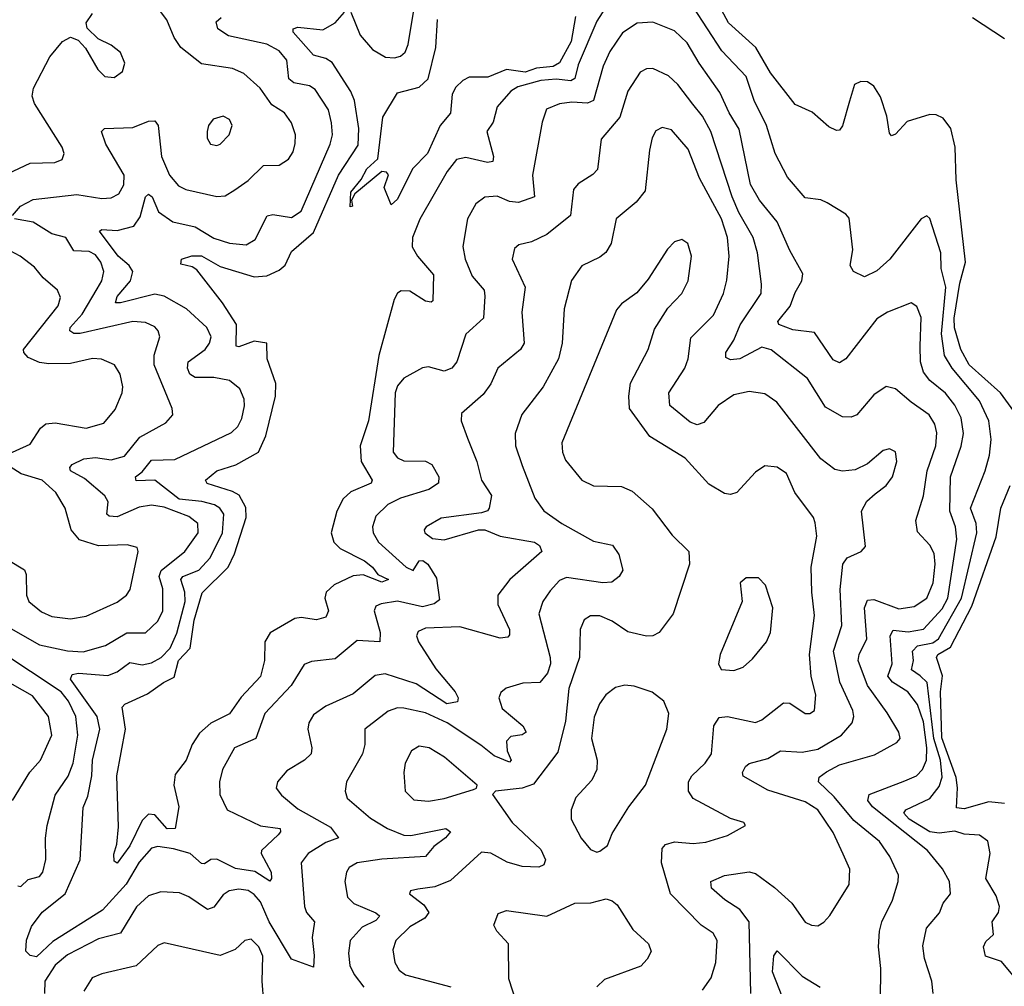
# Model space of a CAD drawing. Extents: x 1954678 to 2060275, y 904822 to 1016299.
# Tile 46 of 256: x 1964901 to 1968064, y 947458 to 950565. Entities that reach past the tile are written whole.
import ezdxf

# ---------------------------------------------------------------- set-up
doc = ezdxf.new("R2010")
doc.units = 0

msp = doc.modelspace()

# ---------------------------------------------------------------- linework, layer by layer
at = {"layer": '0CON20XD'}
for points in [[(1968103.5, 949295), (1968052.5, 949365), (1967951.6, 949455), (1967924.9, 949505), (1967904.1, 949574.1), (1967902.9, 949605), (1967921.7, 949718.3), (1967939.7, 949785), (1967909.6, 950049.6), (1967905.9, 950155), (1967892.2, 950215), (1967867.6, 950247.6), (1967845, 950258.4), (1967825, 950259.5), (1967752.7, 950237.3), (1967715, 950196.2), (1967701.7, 950191.7), (1967695, 950200), (1967687.3, 950255), (1967666.4, 950316.4), (1967645, 950351.1), (1967625, 950364.6), (1967603.6, 950366.4), (1967583.4, 950356.6), (1967566.8, 950303.2), (1967545, 950223.3), (1967535, 950209.2), (1967525, 950208.1), (1967500.7, 950220.7), (1967447.4, 950267.4), (1967392.4, 950292.4), (1967313.4, 950393.4), (1967265.6, 950475.6), (1967178.8, 950555), (1967108.2, 950685)], [(1966821.3, 950665), (1966755, 950560), (1966695, 950419.1), (1966684.8, 950375.2), (1966671.5, 950368.5), (1966625, 950373.8), (1966575, 950369.7), (1966501.5, 950348.5), (1966478.8, 950335), (1966435.4, 950285), (1966422.8, 950235), (1966402.3, 950205), (1966423.4, 950125), (1966421.1, 950108.9), (1966404.6, 950105.4), (1966335, 950121.2), (1966305, 950115.4), (1966275, 950076.5), (1966186.9, 949923.1), (1966163.2, 949865), (1966162.5, 949835), (1966178.8, 949805), (1966230.9, 949745), (1966228.5, 949661.5), (1966223.5, 949656.5), (1966205, 949660), (1966155, 949692.4), (1966127.1, 949692.9), (1966114.7, 949685.2), (1966104.4, 949665.6), (1966054.5, 949485.5), (1966021.6, 949275), (1965995.3, 949195), (1965997.8, 949145), (1966033.8, 949085), (1966030, 949075), (1965965, 949047.6), (1965940.4, 949025), (1965920.6, 948985), (1965902.4, 948915), (1965910.5, 948885), (1965930.5, 948865), (1966009.1, 948825), (1966035.2, 948805), (1966052.1, 948782.1), (1966086, 948765), (1966065, 948757.2), (1966005, 948780.2), (1965972.5, 948777.5), (1965911.3, 948748.7), (1965885.4, 948725), (1965881.3, 948705), (1965893.6, 948665), (1965885.2, 948644.8), (1965855, 948636.2), (1965805, 948643.9), (1965785, 948640.7), (1965705.5, 948594.5), (1965688.9, 948565), (1965687.9, 948505), (1965675, 948453.8), (1965613.1, 948386.9), (1965575, 948333.9), (1965515.8, 948304.2), (1965478.7, 948271.3), (1965455.4, 948235), (1965436.5, 948185), (1965401.3, 948138.7), (1965396.8, 948105), (1965412.1, 948035), (1965401.2, 947965), (1965375, 947964.6), (1965335, 948009.1), (1965315, 948011.3), (1965295, 947990.8), (1965255, 947909.2), (1965215, 947854.2), (1965205, 947860), (1965203.3, 947883.3), (1965213.8, 947915), (1965219.1, 947970.9), (1965213.2, 948135), (1965240.9, 948285), (1965230, 948355), (1965238.6, 948365), (1965312.1, 948397.9), (1965363.3, 948435), (1965398, 948452), (1965411.6, 948505), (1965449.4, 948545), (1965462, 948635), (1965487.6, 948722.4), (1965571.5, 948805), (1965591.9, 948848.1), (1965628.7, 948965), (1965627.4, 948997.4), (1965606.2, 949036.2), (1965585, 949048.3), (1965503.6, 949073.6), (1965498.6, 949085), (1965535, 949114.6), (1965595.5, 949134.5), (1965668.8, 949175), (1965692.5, 949227.5), (1965723.2, 949355), (1965723.7, 949395), (1965695.9, 949475), (1965695.4, 949525), (1965655, 949531.8), (1965605, 949512.8), (1965596.2, 949515), (1965597.7, 949585), (1965552.9, 949655), (1965470.5, 949760.5), (1965455, 949770.4), (1965418.8, 949778.8), (1965420.8, 949795), (1965454.3, 949805.7), (1965485, 949805.2), (1965545, 949771.3), (1965655, 949737.8), (1965695, 949741.1), (1965735, 949759.2), (1965753.8, 949776.2), (1965775, 949819.1), (1965845, 949880.3), (1965925.1, 950064.9), (1965988.5, 950161.5), (1965991.3, 950215), (1965977.2, 950305), (1965965, 950333.3), (1965905, 950426.5), (1965885, 950440.2), (1965845, 950451.1), (1965779.5, 950525), (1965780, 950535), (1965795, 950540.4), (1965875, 950532.4), (1965915.2, 950554.8), (1965945, 950588.9)], [(1965965, 950588.9), (1965995, 950514.6), (1966035, 950468.6), (1966076.2, 950443.8), (1966105, 950442), (1966125, 950447.9), (1966139.7, 950460.2), (1966149.7, 950485), (1966173.1, 950626.9)], [(1964826.4, 950053.6), (1964935, 950103.8), (1965014.4, 950105.6), (1965038, 950115), (1965044.3, 950135), (1965038.1, 950155), (1964949.3, 950295), (1964941.2, 950318.8), (1964945.4, 950345), (1964998.6, 950445), (1965039.2, 950495), (1965065, 950508.6), (1965089.1, 950499.1), (1965113.2, 950473.2), (1965152.5, 950405), (1965175, 950382.5), (1965205, 950378.6), (1965231.7, 950398.3), (1965239.4, 950425), (1965225, 950459.2), (1965195, 950483.1), (1965153.3, 950503.3), (1965117.8, 950537.8), (1965114.4, 950555), (1965135.3, 950584.7)], [(1964878.1, 949935), (1964903.8, 949965), (1964945, 949987.2), (1965085, 950002.5), (1965165, 949989.8), (1965195, 949992.4), (1965219.6, 950005), (1965235.8, 950034.2), (1965236.8, 950065), (1965177.8, 950165), (1965164.2, 950205), (1965173.8, 950215), (1965265, 950218.2), (1965315, 950238.5), (1965335, 950240), (1965346.5, 950225), (1965356.5, 950125), (1965382.9, 950065), (1965411, 950031), (1965435, 950019.1), (1965535, 949995.9), (1965561.2, 949998.8), (1965592.2, 950017.7), (1965635, 950047.9), (1965684.4, 950095.6), (1965735, 950097.3), (1965765, 950116.7), (1965779.9, 950140.1), (1965786.7, 950166.7), (1965787.2, 950195), (1965775, 950232.9), (1965752.5, 950265), (1965711.3, 950291.3), (1965673.8, 950345), (1965621.8, 950391.8), (1965585, 950408.2), (1965485, 950422.7), (1965419.2, 950475), (1965397.6, 950507.6), (1965373.8, 950563.8), (1965350, 950595)], [(1968097.4, 947487.4), (1968055, 947538.1), (1968004.2, 947555), (1967996.9, 947585), (1968005, 947602), (1968029.4, 947625), (1968025.4, 947665), (1968045.3, 947695), (1968049, 947715), (1968038.6, 947748.6), (1968004.7, 947805), (1968019.2, 947885), (1968011.5, 947925), (1967985, 947943.6), (1967935, 947947.1), (1967905, 947956.5), (1967855, 947950.2), (1967825, 947954.4), (1967758.4, 947995), (1967741.8, 948015), (1967748.1, 948025), (1967825, 948061.6), (1967855, 948100.3), (1967865, 948130), (1967858.8, 948185), (1967838.2, 948255), (1967816.5, 948435), (1967794.3, 948455.7), (1967766.5, 948475), (1967772.8, 948505), (1967768.9, 948535), (1967785, 948551.9), (1967835, 948562.4), (1967852.5, 948575), (1967926.5, 948705), (1967975.5, 948915), (1967973.4, 948945), (1967955.2, 948995), (1968002.5, 949115), (1968017.1, 949165), (1968022.2, 949215), (1968014.3, 949275), (1967985, 949339.3), (1967896.4, 949445), (1967871.7, 949485), (1967862, 949555), (1967876.1, 949705), (1967861.2, 949765), (1967860.2, 949815), (1967825, 949926.2), (1967815, 949933.8), (1967796.7, 949925), (1967696.4, 949795), (1967655, 949757.5), (1967615, 949738), (1967580, 949755), (1967569.4, 949775), (1967577.3, 949825), (1967566.4, 949926.4), (1967555, 949939.4), (1967495, 949976.5), (1967475, 949985.5), (1967425, 949991.9), (1967368.2, 950058.2), (1967328.4, 950135), (1967299.8, 950225), (1967260.7, 950305), (1967235, 950381.5), (1967157.1, 950465), (1967065, 950606)], [(1967745, 948118.1), (1967782.7, 948135), (1967801.2, 948155), (1967814.6, 948185.4), (1967815.5, 948224.5), (1967805, 948307.7), (1967785, 948363.3), (1967754.7, 948405), (1967705, 948435.6), (1967690, 948455), (1967704.3, 948495), (1967697.9, 948585), (1967707.7, 948602.3), (1967755, 948596.9), (1967805, 948605.6), (1967865, 948671.2), (1967882.9, 948705), (1967911.8, 948895), (1967907, 948935), (1967889, 948985), (1967891.2, 949095), (1967926.2, 949193.8), (1967933.5, 949235), (1967925.6, 949285), (1967905, 949326.1), (1967875, 949364.1), (1967824.6, 949405), (1967805, 949431.5), (1967794.8, 949465), (1967794.3, 949515), (1967797.1, 949607.1), (1967783.2, 949643.2), (1967765, 949654.2), (1967688.8, 949625), (1967655, 949603.1), (1967555, 949474.3), (1967535, 949461.9), (1967515, 949471.1), (1967455, 949559.1), (1967385, 949567.4), (1967340, 949585), (1967336.7, 949595), (1967376.5, 949643.5), (1967392.3, 949687.7), (1967413.8, 949725), (1967417.4, 949747.4), (1967375, 949822.5), (1967334.2, 949915), (1967277.8, 949985), (1967248.9, 950035), (1967212.3, 950212.3), (1967180, 950265), (1967150.8, 950330.8), (1967084.1, 950425), (1967045, 950490.5), (1967005, 950529.1), (1966935, 950556.2), (1966885, 950553.8), (1966837.9, 950522.1), (1966797.4, 950462.6), (1966775.2, 950415), (1966744.7, 950305), (1966725, 950296.2), (1966675, 950299.5), (1966635, 950294.7), (1966593.4, 950276.6), (1966579.2, 950235), (1966548.4, 950065), (1966554.6, 949995), (1966503.3, 949976.7), (1966475, 949980.5), (1966435, 949997.1), (1966395.9, 949994.1), (1966366.9, 949973.1), (1966339.7, 949925), (1966324.7, 949835.3), (1966332.4, 949795), (1966355, 949740), (1966393.2, 949695), (1966395.8, 949675.8), (1966391.1, 949605), (1966335, 949554.4), (1966305.9, 949465), (1966290, 949445), (1966265, 949434.7), (1966215, 949448.9), (1966195, 949445.8), (1966135, 949412.9), (1966115, 949387.8), (1966107.8, 949365), (1966100.6, 949175), (1966115, 949156.8), (1966135, 949146.4), (1966205, 949145.3), (1966225, 949135.5), (1966247.5, 949095), (1966246.5, 949075), (1966215.7, 949055), (1966125, 949027.1), (1966083.7, 949006.3), (1966045, 948968.9), (1966034.6, 948935), (1966036.9, 948915), (1966053.8, 948885), (1966143.2, 948805), (1966165, 948794.9), (1966185, 948825.8), (1966196.3, 948826.3), (1966212.3, 948815), (1966239.8, 948769.8), (1966249.6, 948700.4), (1966233.2, 948686.8), (1966195, 948678.1), (1966115, 948695.6), (1966062.3, 948687.7), (1966045, 948679.4), (1966040, 948665), (1966059.5, 948595), (1966058, 948565), (1965985, 948569.6), (1965915, 948510.8), (1965838.3, 948501.7), (1965815, 948491.9), (1965773.2, 948425), (1965688.9, 948335), (1965660.4, 948255), (1965591.1, 948225), (1965553.3, 948155), (1965542.9, 948115), (1965543.8, 948075), (1965567.9, 948025), (1965675, 947973.5), (1965737.8, 947965), (1965738.9, 947955), (1965731.5, 947945), (1965678.1, 947895), (1965676.7, 947885), (1965709.3, 947825), (1965710.4, 947805), (1965705, 947795.7), (1965656.6, 947826.6), (1965595, 947837.2), (1965535, 947866.7), (1965515, 947865.3), (1965495, 947851.6), (1965485, 947853.1), (1965449.2, 947885), (1965395, 947899.7), (1965345, 947907.7), (1965325, 947902.2), (1965285, 947856.7), (1965243.6, 947786.4), (1965166.9, 947703.1), (1965008.1, 947601.9), (1964955, 947553.2), (1964935, 947557.1), (1964921.4, 947571.4), (1964923.2, 947606.8), (1964939.2, 947650.8), (1964973.5, 947696.5), (1965047.6, 947755), (1965095.7, 947865), (1965105, 948033.3), (1965120.5, 948069.5), (1965133.6, 948135), (1965134.9, 948185), (1965159.1, 948285), (1965150, 948325), (1965064.8, 948445), (1965070.3, 948459.7), (1965090, 948465), (1965185, 948457.5), (1965215, 948469.2), (1965255, 948498.5), (1965295, 948491.2), (1965325, 948497.8), (1965355.3, 948515), (1965385.2, 948545), (1965406.6, 948593.4), (1965432.4, 948695), (1965432.3, 948725), (1965419, 948765), (1965425.4, 948775), (1965476.9, 948795), (1965513.1, 948835), (1965552.3, 948915), (1965557.2, 948975), (1965544.6, 948994.6), (1965526.9, 949005), (1965486.5, 949016.5), (1965413.8, 949023.8), (1965335, 949084.8), (1965275, 949082.9), (1965273.1, 949095), (1965295, 949111.2), (1965325, 949149.3), (1965399.2, 949150.8), (1965582, 949238), (1965602.4, 949257.6), (1965615, 949282.5), (1965623.9, 949323.9), (1965622, 949345), (1965608.2, 949378.2), (1965575.2, 949405.2), (1965525, 949414.8), (1965465, 949414.3), (1965448, 949425), (1965440.3, 949445), (1965442.4, 949465), (1965497.6, 949505), (1965511.2, 949525), (1965515.9, 949545), (1965502.3, 949575), (1965437.7, 949635), (1965365, 949675.8), (1965335, 949682.7), (1965225, 949654.4), (1965208.8, 949655), (1965214.2, 949675), (1965257.8, 949725), (1965264.5, 949755), (1965253.4, 949775), (1965217.9, 949805), (1965158, 949885), (1965165, 949890), (1965215, 949886.6), (1965268.5, 949901.5), (1965288.7, 949931.3), (1965305.6, 949995), (1965315, 950004.4), (1965326.6, 949995), (1965346.8, 949946.8), (1965393.1, 949915), (1965465, 949898.6), (1965525, 949862.2), (1965575, 949846), (1965628.8, 949841.2), (1965658.3, 949858.3), (1965695.9, 949934.1), (1965715, 949938.7), (1965775, 949928.6), (1965805, 949948.9), (1965899.2, 950165), (1965905.8, 950195), (1965903.3, 950233.3), (1965893.2, 950275), (1965850.7, 950340.7), (1965832.5, 950352.5), (1965782, 950362), (1965766.4, 950375), (1965759.5, 950435), (1965735, 950464.7), (1965695, 950486.3), (1965572.3, 950512.3), (1965537.5, 950535), (1965532.4, 950557.6), (1965548.5, 950571.5)], [(1966686.8, 950575), (1966672.7, 950495), (1966635, 950426), (1966615, 950414.4), (1966561.2, 950408.8), (1966525, 950396.4), (1966465, 950404.6), (1966405, 950379.7), (1966345, 950379.7), (1966325, 950369.2), (1966302.7, 950347.3), (1966290.9, 950325), (1966285.6, 950264.4), (1966252.2, 950225), (1966211.3, 950135), (1966162.7, 950085), (1966115, 949988), (1966095, 949970), (1966072.5, 950025), (1966086.4, 950066.4), (1966080, 950075), (1966065, 950076.7), (1965977.5, 950005), (1965967.5, 949985), (1965970, 949965), (1965963, 949963), (1965965, 950010), (1965998.6, 950051.4), (1966016.7, 950085), (1966052.1, 950117.9), (1966068.3, 950251.7), (1966115, 950330), (1966185, 950347.8), (1966213.6, 950375), (1966237.6, 950475), (1966243.8, 950565)], [(1967961.9, 950571.9), (1968065, 950503.8)], [(1967666.9, 947413.1), (1967667.7, 947515), (1967659.6, 947585), (1967663.1, 947635), (1967670.4, 947665), (1967704.6, 947735), (1967723.8, 947795), (1967724.6, 947815), (1967696.7, 947875), (1967663.1, 947923.1), (1967580.5, 947990.5), (1967517.2, 948067.2), (1967467.1, 948115), (1967470, 948130), (1967492.6, 948147.4), (1967535, 948169.4), (1967647.7, 948202.3), (1967718.6, 948241.4), (1967729.2, 948255), (1967725.6, 948275), (1967687.5, 948337.5), (1967624.3, 948425), (1967595.2, 948505), (1967598.2, 948525), (1967622.4, 948575), (1967614.8, 948675), (1967625, 948698.8), (1967645, 948701.6), (1967725, 948671.2), (1967775, 948678.9), (1967815, 948705.3), (1967835.5, 948755), (1967842, 948815), (1967839, 948849), (1967825, 948875.7), (1967785, 948918.8), (1967780.5, 948955), (1967805.2, 949034.8), (1967816.9, 949115), (1967844.3, 949195), (1967847.4, 949237.4), (1967840.8, 949265), (1967823.4, 949295), (1967765.5, 949335.5), (1967715, 949377.8), (1967685, 949385.6), (1967645, 949358.9), (1967590, 949295), (1967572.8, 949287.2), (1967545, 949288.8), (1967489.5, 949319.5), (1967432, 949412), (1967315, 949504.1), (1967285, 949512.6), (1967215, 949474.8), (1967185, 949471.8), (1967169.3, 949479.3), (1967169.6, 949495), (1967195.8, 949534.2), (1967215.7, 949584.3), (1967282.7, 949685), (1967284.7, 949715), (1967271.5, 949815), (1967257.8, 949865), (1967211.3, 949945), (1967189.8, 949995), (1967121.1, 950205), (1967094.3, 950255), (1967063.3, 950293.3), (1967015, 950356.2), (1966985, 950384.6), (1966935, 950407.9), (1966915, 950406.4), (1966895, 950395.6), (1966854.8, 950335.2), (1966829, 950251), (1966769.1, 950180.9), (1966757, 950083), (1966742.6, 950067.4), (1966695, 950037.5), (1966680.7, 950019.3), (1966671.2, 949935), (1966595, 949873.9), (1966545, 949851.1), (1966505, 949841.4), (1966490.9, 949829.1), (1966483.5, 949795), (1966525.4, 949705), (1966514, 949625), (1966521.5, 949525), (1966510.6, 949505), (1966437.5, 949445), (1966415.2, 949394.8), (1966389.7, 949360.3), (1966320.7, 949299.3), (1966319.4, 949275), (1966339.6, 949219.6), (1966369.6, 949145), (1966385.3, 949085), (1966417.3, 949035), (1966409.6, 948995), (1966403.6, 948986.4), (1966385, 948979.3), (1966255, 948962.5), (1966207.5, 948935), (1966200.8, 948925), (1966202.5, 948915), (1966227.8, 948897.8), (1966265, 948892.5), (1966375, 948925.4), (1966395, 948924.7), (1966445, 948904.8), (1966555, 948885.5), (1966571.1, 948875), (1966578.2, 948855), (1966476.2, 948765), (1966437.3, 948715), (1966437.7, 948685), (1966474.6, 948605), (1966475, 948587.5), (1966469.4, 948580.6), (1966445, 948577.3), (1966315, 948613.6), (1966205, 948609.2), (1966181.1, 948598.9), (1966175.6, 948585), (1966182.5, 948565), (1966238.4, 948478.4), (1966300, 948405), (1966310, 948385), (1966307.5, 948372.5), (1966273.6, 948366.4), (1966175, 948429.8), (1966075, 948462.1), (1966043, 948457), (1965972.2, 948397.8), (1965885, 948358.9), (1965845, 948330.5), (1965830, 948305), (1965826.9, 948285), (1965839.7, 948225), (1965837.3, 948205), (1965816.5, 948185), (1965759.2, 948150.8), (1965729.4, 948115), (1965725.6, 948095), (1965742.6, 948072.6), (1965795, 948028), (1965899.6, 947969.6), (1965925.6, 947935), (1965885, 947920.2), (1965828.2, 947885), (1965805.4, 947855), (1965815.9, 947715), (1965823.2, 947695), (1965848.2, 947665), (1965840.7, 947615), (1965847.2, 947557.2), (1965845, 947520), (1965774.4, 947545), (1965702.7, 947665), (1965675, 947729.5), (1965655, 947753.3), (1965635, 947766), (1965605, 947770.4), (1965574.3, 947765), (1965555, 947752.5), (1965525, 947712.9), (1965505, 947704.5), (1965445, 947745.5), (1965415, 947758.2), (1965355, 947762.1), (1965315, 947748.9), (1965276.1, 947713.9), (1965225, 947629.2), (1965155, 947610.2), (1965055, 947559.3), (1965015, 947525.7), (1964982.1, 947475), (1964980.8, 947435)], [(1965535, 950160), (1965545, 950164.2), (1965574.4, 950195), (1965584.2, 950224.2), (1965575, 950244), (1965555, 950254.3), (1965522.5, 950245), (1965508.1, 950225), (1965503.6, 950205), (1965503.8, 950183.8), (1965514, 950165), (1965535, 950160)], [(1967249.6, 947435), (1967244.3, 947665), (1967214.9, 947704.9), (1967166, 947736), (1967123.6, 947773.6), (1967121.2, 947795), (1967165, 947814.2), (1967245, 947826), (1967265, 947820.8), (1967326.1, 947776.1), (1967381.8, 947725), (1967425, 947664.4), (1967445, 947654.4), (1967465, 947652.9), (1967485, 947664.3), (1967503.8, 947686.2), (1967566.2, 947785), (1967568.2, 947835), (1967546.8, 947883.2), (1967515, 947952.1), (1967465, 948025.7), (1967425, 948051.1), (1967305, 948088.6), (1967225, 948133.6), (1967223.2, 948145), (1967233.1, 948165), (1967245, 948173.8), (1967305, 948190.8), (1967345, 948215.3), (1967415, 948210.7), (1967465, 948220.6), (1967540.8, 948265), (1967575.5, 948305), (1967581.1, 948325), (1967577.5, 948345), (1967535.4, 948435.4), (1967515.6, 948535), (1967541.8, 948618.2), (1967536.9, 948733.1), (1967545.3, 948815), (1967559.1, 948835), (1967604.2, 948855.8), (1967618.8, 948871.2), (1967605.3, 948985), (1967622.8, 949017.2), (1967649.6, 949040.4), (1967685, 949068.1), (1967705, 949096), (1967718.9, 949145), (1967715, 949176.2), (1967695, 949185.7), (1967675, 949180), (1967625, 949137.3), (1967585, 949118.2), (1967545, 949113.8), (1967519.5, 949119.5), (1967475, 949153.5), (1967333.8, 949335), (1967295, 949362.3), (1967245, 949369.6), (1967195, 949358.5), (1967145.5, 949325), (1967099.4, 949270.6), (1967077.8, 949262.2), (1967055, 949271.3), (1966989.6, 949325), (1966986.1, 949365), (1967038.2, 949445), (1967048.4, 949475), (1967057.7, 949542.3), (1967130, 949615), (1967161.8, 949685), (1967173, 949727), (1967180.7, 949805), (1967174.8, 949865), (1967156.3, 949925), (1967084.8, 950054.8), (1967048.5, 950148.5), (1966995, 950210.5), (1966965, 950218.5), (1966945, 950207.5), (1966933.1, 950185), (1966924.6, 950145), (1966910.9, 950015), (1966882, 949978), (1966817.8, 949925), (1966801.3, 949845), (1966783.8, 949816.2), (1966765, 949801.1), (1966706.9, 949773.1), (1966674.1, 949725.9), (1966650.9, 949635), (1966644.2, 949525), (1966632.4, 949475), (1966583.2, 949385), (1966514.4, 949295.6), (1966493.3, 949235), (1966494.1, 949195), (1966515, 949132), (1966556.5, 949026.5), (1966585, 948985.7), (1966643.1, 948945), (1966745, 948888.9), (1966805.8, 948875.8), (1966826.2, 948846.2), (1966839.2, 948795), (1966827.5, 948775), (1966803.2, 948756.8), (1966775, 948754.7), (1966658.3, 948771.7), (1966635, 948762.1), (1966605, 948729.5), (1966581.5, 948695), (1966569.2, 948655), (1966605.2, 948515), (1966606.1, 948495), (1966596.6, 948465), (1966572.5, 948435), (1966517.3, 948432.7), (1966463.9, 948416.1), (1966447.4, 948402.6), (1966440.6, 948385), (1966450.8, 948350.8), (1966517.3, 948295), (1966528.8, 948275), (1966515, 948266.2), (1966479, 948261), (1966465, 948245.5), (1966466.8, 948215), (1966479.6, 948185), (1966475, 948178.5), (1966425, 948199.2), (1966383, 948233), (1966275, 948305.2), (1966205, 948336.7), (1966135, 948351.8), (1966115, 948353.4), (1966085, 948342.7), (1966010.5, 948285), (1966009.6, 948235), (1966002.1, 948205), (1965951.1, 948115), (1965947.3, 948085), (1965953.2, 948063.2), (1966028.3, 947998.3), (1966082.5, 947965), (1966135, 947943.9), (1966157.4, 947942.6), (1966270, 947965), (1966285.6, 947955), (1966269.5, 947935), (1966232.1, 947907.9), (1966205, 947874.8), (1966065, 947866.3), (1965985, 947854.7), (1965960.1, 947839.9), (1965951.2, 947825), (1965946.2, 947795), (1965954.8, 947744.8), (1965975, 947724.2), (1966045, 947693.8), (1966057.5, 947685), (1966055, 947680.8), (1966045, 947669.7), (1966001.3, 947648.7), (1965962.5, 947605), (1965957.5, 947565), (1965962.3, 947525), (1965976, 947496), (1966006.7, 947455)], [(1964865, 948612.2), (1964965, 948556), (1965055, 948536), (1965105, 948532.9), (1965176.5, 948553.5), (1965245, 948594.1), (1965305.6, 948594.4), (1965345, 948631.2), (1965361, 948665), (1965361, 948735), (1965349.8, 948775), (1965355.8, 948794.2), (1965431.9, 948855), (1965474.7, 948915), (1965473.4, 948945), (1965445, 948968.5), (1965365, 948998), (1965325.2, 949004.8), (1965285, 948997.9), (1965215, 948966.4), (1965188.8, 948968.8), (1965181.8, 948975), (1965185.2, 949015), (1965174.8, 949034.8), (1965109.7, 949089.7), (1965064.5, 949115), (1965062.2, 949125), (1965070, 949135), (1965107.1, 949152.9), (1965145, 949157.7), (1965195, 949150.2), (1965237.9, 949162.1), (1965287, 949223), (1965370.7, 949269.3), (1965392.9, 949295), (1965391.5, 949315), (1965332.9, 949455), (1965333.4, 949486.6), (1965351.8, 949545), (1965346.4, 949565), (1965335, 949577.1), (1965305, 949591.2), (1965264.7, 949594.8), (1965095.7, 949555.7), (1965075, 949556.4), (1965062.4, 949565), (1965063.3, 949575), (1965101.6, 949618.4), (1965150.1, 949699.9), (1965164.7, 949725), (1965171.4, 949755), (1965162.4, 949785), (1965145, 949808.7), (1965125, 949819.2), (1965075, 949821.7), (1965050, 949865), (1965005, 949876.9), (1964945, 949914.3), (1964885, 949924.6)], [(1967048, 949845), (1967028.3, 949858.3), (1967005, 949851.2), (1966982.5, 949827.5), (1966919.8, 949730.2), (1966883.7, 949686.3), (1966835, 949651.4), (1966818.3, 949631.7), (1966642.7, 949205), (1966644.6, 949175), (1966655, 949149.2), (1966706.9, 949085), (1966745, 949066.2), (1966835, 949064.6), (1966869.2, 949049.2), (1966933, 948993), (1966997.6, 948907.6), (1967051.1, 948855), (1967052.7, 948815), (1967000.5, 948655), (1966955.7, 948595), (1966935.3, 948584.7), (1966915, 948582.9), (1966855, 948597.7), (1966805, 948631.6), (1966765, 948649.2), (1966735, 948648.9), (1966715, 948635.6), (1966701.8, 948605), (1966700, 948515), (1966665.7, 948415), (1966655, 948310), (1966629.8, 948210.2), (1966551.8, 948108.2), (1966515, 948095.3), (1966430, 948085), (1966420, 948075), (1966482.9, 947985), (1966575, 947897.8), (1966590, 947865), (1966585, 947848.1), (1966568.9, 947841.1), (1966515, 947842.7), (1966467.2, 947857.2), (1966415, 947885.7), (1966385, 947889.1), (1966285, 947797.7), (1966235, 947777.5), (1966180, 947770), (1966156.7, 947765), (1966153.8, 947755), (1966199.7, 947719.7), (1966215.4, 947695), (1966202.9, 947677.1), (1966155, 947649.3), (1966109.6, 947605), (1966100.4, 947575), (1966106, 947535), (1966120.5, 947510.5), (1966140.6, 947495), (1966286.6, 947456.6)], [(1964857.1, 949165), (1964935, 949200), (1964968.1, 949251.9), (1964985, 949265.5), (1965015, 949269.2), (1965115, 949251.6), (1965171.9, 949268.1), (1965207.8, 949312.2), (1965230.9, 949365), (1965233.1, 949385), (1965224.1, 949425), (1965205.7, 949455.8), (1965164, 949474), (1965135, 949475.3), (1965065, 949459.3), (1964995, 949458.3), (1964965, 949462.5), (1964928.7, 949478.7), (1964914.6, 949495), (1964913.8, 949505), (1965025.3, 949645), (1965032.3, 949672.3), (1965023.3, 949695), (1964976.5, 949735), (1964949, 949769), (1964902.9, 949805), (1964855, 949830.4)], [(1967094.4, 947445.6), (1967122.3, 947485), (1967137.2, 947535), (1967142.1, 947605), (1967129.4, 947629.4), (1967090.6, 947655), (1966992, 947755), (1966963.2, 947855), (1966965, 947901.2), (1966976, 947914), (1967005, 947922.9), (1967065, 947917.1), (1967105, 947921.8), (1967175, 947943.3), (1967232.5, 947975), (1967227.5, 947985), (1967185, 947997.5), (1967065, 948061.8), (1967050.3, 948085), (1967049.7, 948115), (1967060.8, 948135), (1967103.8, 948175), (1967123.8, 948205), (1967130.7, 948295), (1967148.1, 948321.9), (1967175, 948325.3), (1967265, 948306.2), (1967285.2, 948314.8), (1967355, 948369.5), (1967375, 948367.8), (1967425, 948334.4), (1967440, 948335), (1967454.2, 948345), (1967458.8, 948395), (1967444.1, 948454.1), (1967438.9, 948525), (1967455, 948650), (1967445.7, 948725), (1967444.2, 948805), (1967462.1, 948905), (1967457.1, 948947.1), (1967451.2, 948965), (1967391.5, 949045), (1967365, 949105.8), (1967335, 949126.7), (1967295, 949130.6), (1967265, 949110), (1967205, 949045.6), (1967185, 949038.5), (1967165, 949041.5), (1967115, 949071.5), (1967038.9, 949155), (1966925.5, 949225), (1966860.5, 949315), (1966857.9, 949355), (1966863.8, 949396.2), (1966920, 949505), (1966940.4, 949569.6), (1966983, 949637), (1967028.2, 949685), (1967048.8, 949725), (1967059.2, 949805), (1967048, 949845)], [(1964865, 948827.3), (1964916.4, 948796.4), (1964921.8, 948781.8), (1964923, 948715), (1964930.6, 948695), (1964971.9, 948661.9), (1965005, 948646.7), (1965065, 948639.3), (1965115, 948647.5), (1965215, 948693.1), (1965244.7, 948715.3), (1965256.4, 948733.6), (1965281.4, 948855), (1965278.7, 948868.7), (1965246.9, 948876.9), (1965155, 948873.7), (1965093.2, 948893.2), (1965066.8, 948925), (1965047.7, 948995), (1965017.3, 949045), (1964973.6, 949085), (1964905.6, 949105), (1964858.5, 949135)], [(1968065, 948045.9), (1968015, 948051.1), (1967935, 948028.5), (1967911.2, 948031.2), (1967914.1, 948095.9), (1967909.2, 948129.2), (1967863.5, 948256.5), (1967859.2, 948405), (1967865.5, 948455.5), (1967846.5, 948515), (1967850.7, 948525), (1967891.6, 948548.4), (1967960.3, 948679.7), (1968037.8, 948902.2), (1968053.3, 948995), (1968082.6, 949067.4)], [(1967195, 948473.3), (1967225, 948483.3), (1967255, 948510.6), (1967300.6, 948565), (1967313.3, 948595), (1967321.1, 948675), (1967296.8, 948746.8), (1967275, 948771.2), (1967235, 948771.4), (1967215.8, 948755), (1967222.5, 948695), (1967151.4, 948525), (1967146.2, 948495), (1967155, 948476.7), (1967195, 948473.3)], [(1965015, 948072.9), (1965056.8, 948133.2), (1965072.9, 948175), (1965088.3, 948265), (1965081.7, 948325), (1965057.6, 948375), (1965035, 948404.8), (1964836.7, 948535)], [(1964877.8, 948055), (1964933.8, 948146.2), (1964968.5, 948185), (1965004.3, 948265), (1964994.2, 948325), (1964942.1, 948392.1), (1964846.6, 948446.6)], [(1966755, 947889.4), (1966765, 947892.9), (1966789.2, 947910.8), (1966805, 947948.8), (1966858.2, 948035), (1966911.9, 948105), (1966980.4, 948285), (1966986.7, 948335), (1966970.6, 948375), (1966933.4, 948403.4), (1966875, 948422.9), (1966845, 948425.5), (1966815, 948418.9), (1966784.6, 948395.4), (1966764, 948366), (1966746.9, 948323.1), (1966738.6, 948255), (1966756.5, 948185), (1966755.6, 948155), (1966739.1, 948120.9), (1966688.2, 948065), (1966673.1, 948025), (1966672.7, 947995), (1966704.7, 947934.7), (1966735, 947898.1), (1966755, 947889.4)], [(1966215, 948053.1), (1966265, 948061.5), (1966359.3, 948090.7), (1966368.8, 948095), (1966370.8, 948105), (1966266.4, 948195), (1966216.9, 948225), (1966185, 948229.6), (1966160, 948215), (1966140, 948175), (1966135.4, 948145), (1966140, 948085), (1966167.7, 948057.7), (1966215, 948053.1)], [(1967835.4, 947435), (1967831.2, 947475), (1967807.6, 947547.6), (1967802.3, 947587.7), (1967814.8, 947645.2), (1967856.1, 947693.9), (1967867.9, 947725), (1967891.1, 947755), (1967887.9, 947795), (1967865.6, 947835.6), (1967817.3, 947895), (1967640.7, 948035), (1967626.1, 948055), (1967630, 948075), (1967745, 948118.1)], [(1964895, 947781.4), (1964905, 947779.2), (1964928.5, 947801.5), (1964965, 947811.5), (1964975.9, 947825), (1964985.8, 947865.8), (1964984.1, 947934.1), (1964989.5, 947975), (1965015, 948072.9)], [(1966499.8, 947399.8), (1966472.3, 947482.3), (1966471.1, 947595), (1966433.8, 947635), (1966424.2, 947655), (1966438.3, 947691.7), (1966465, 947702), (1966595, 947683.3), (1966685, 947725.5), (1966736.2, 947726.2), (1966785, 947738.8), (1966805, 947733.3), (1966820.5, 947720.5), (1966870.9, 947640.9), (1966921.2, 947595), (1966929.5, 947570.5), (1966917.5, 947545), (1966897, 947523), (1966780.2, 947479.8), (1966755, 947456.9)], [(1965686, 947406), (1965680, 947475), (1965682.5, 947555), (1965670, 947585), (1965645, 947609.2), (1965625, 947605.8), (1965593.8, 947576.2), (1965545, 947557.5), (1965365, 947598.2), (1965345, 947588.9), (1965275, 947523.5), (1965165, 947498), (1965134.4, 947485), (1965107.8, 947442.3)], [(1967362.5, 947395), (1967319.2, 947505), (1967324.3, 947555.7), (1967335, 947572), (1967415, 947490.4), (1967472.3, 947455)]]:
    msp.add_lwpolyline(points, dxfattribs=at)

doc.saveas('drawing.dxf')
